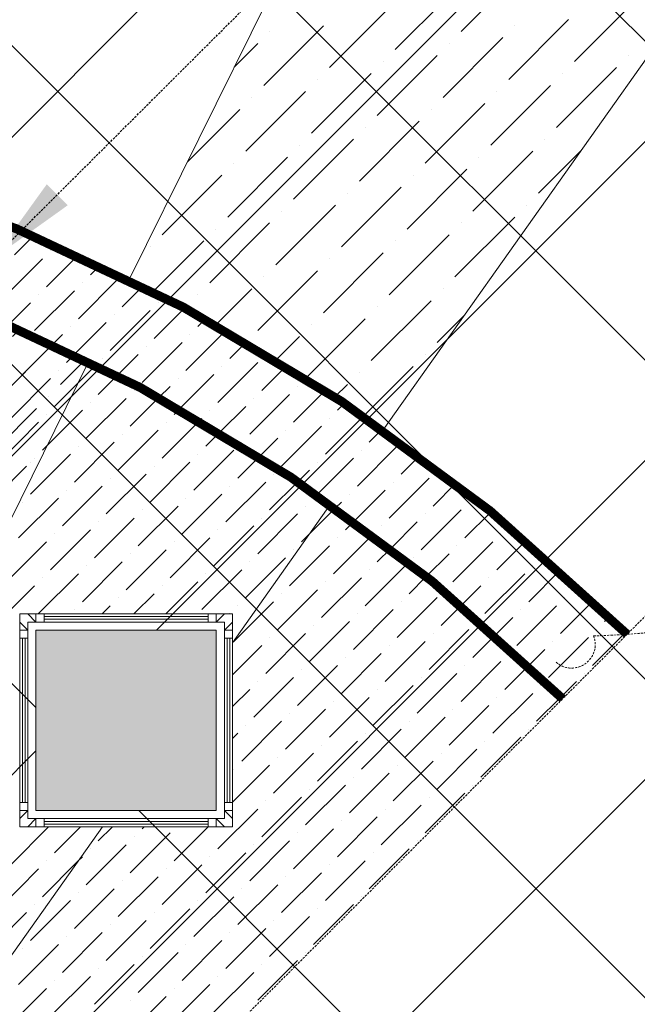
# Model space of a CAD drawing. Header units: millimetres. Extents: x 48523 to 84492, y -23473 to 14877.
# Tile 60 of 69: x 61802 to 62487, y 8004 to 9095. Entities that reach past the tile are written whole.
import ezdxf

# ---------------------------------------------------------------- set-up
doc = ezdxf.new("R2010")
doc.units = ezdxf.units.MM
doc.header["$MEASUREMENT"] = 0
doc.linetypes.add('HIDDENX2', pattern=[0.75, 0.5, -0.25])
doc.linetypes.add('RCP XREF$0$( Hidden )', pattern=[0.375, 0.25, -0.125])
doc.layers.get('0').update_dxf_attribs({"lineweight": 5})
for name, color, linetype, lineweight, true_color in [('M-MEP-ELLG-CABLE', 7, 'HIDDENX2', 15, 0x055f91), ('M-MEP-ELLG-LIGHT', 5, 'Continuous', 15, 0x0000ff), ('RCP XREF$0$A-CEILING-01', 9, 'Continuous', 0, 0x808080), ('RCP XREF$0$A-CELING ELEMENT', 9, 'Continuous', 0, 0x808080), ('RCP XREF$0$A-FLOORING', 9, 'Continuous', 0, 0x808080), ('RCP XREF$0$A-Wall & Column', 9, 'Continuous', 0, 0x808080)]:
    doc.layers.add(name, color=color, linetype=linetype, lineweight=lineweight, true_color=true_color)
doc.layers.add('RCP XREF$0$Z-TB-NONPLOT', color=9, linetype='Continuous', lineweight=0, true_color=0x808080, plot=False)
doc.styles.add('Oswald Light', font='txt')
doc.dimstyles.new('MDS-50', dxfattribs={"dimtxt": 100, "dimasz": 100, "dimexe": 50, "dimexo": 50, "dimgap": 25, "dimtad": 1, "dimdec": 0, "dimtxsty": 'Oswald Light', "dimcen": 0, "dimdle": 1.5875, "dimazin": 0, "dimtfac": 1, "dimtdec": 0, "dimtix": 1, "dimtmove": 0, "dimatfit": 0, "dimfxl": 1, "dimfrac": 2, "dimtolj": 1, "dimarcsym": 0})

# ---------------------------------------------------------------- blocks, each defined once
blk = doc.blocks.new('RCP XREF')
at = {"layer": 'RCP XREF$0$A-Wall & Column', "lineweight": 0, "true_color": 0x808080}
h = blk.add_hatch(color=8, dxfattribs=at)
h.dxf.hatch_style = 1
h.paths.add_polyline_path([(12020, 8418.4), (11820, 8418.4), (11820, 8218.4), (12020, 8218.4)])
at = {"layer": 'RCP XREF$0$A-CEILING-01', "color": 8, "linetype": 'Continuous', "lineweight": 0, "true_color": 0x808080}
for p, q in [((11820, 8332.5), (6772.5, 13380)), ((13132.5, 7373.6), (7126.1, 13380)), ((13309.2, 7550.4), (7479.7, 13380)), ((13662.8, 7904), (8186.8, 13380)), ((6452, 3270), (14450, 11268)), ((11953.9, 8418.4), (14450, 10914.5)), ((7159.1, 3270), (14450, 10560.9)), ((7512.6, 3270), (14450, 10207.4)), ((13486, 7727.2), (12020, 9193.2)), ((6135, 3306.6), (11958.4, 9130)), ((6805.5, 3270), (11820, 8284.5)), ((12955.7, 7196.9), (11934.1, 8218.4))]:
    blk.add_line(p, q, dxfattribs=at)
at = {"layer": 'RCP XREF$0$A-CEILING-01', "color": 8, "lineweight": 0, "true_color": 0x808080}
for p, q in [((11820, 8418.4), (12020, 8418.4)), ((11820, 8218.4), (11820, 8418.4)), ((11820, 8418.4), (12020, 8418.4)), ((11820, 8218.4), (11820, 8418.4)), ((12020, 8418.4), (12020, 8218.4)), ((12020, 8418.4), (12020, 8218.4)), ((12020, 8218.4), (11820, 8218.4)), ((12020, 8218.4), (11820, 8218.4))]:
    blk.add_line(p, q, dxfattribs=at)
for centre, radius, start, end in [((11004.6, 6932.9), 2087.3, 45.1925, 224.8075), ((11003.8, 6932.2), 1987.3, 45.2002, 224.7998)]:
    blk.add_arc(centre, radius, start, end, dxfattribs=at)
at = {"layer": 'RCP XREF$0$A-CELING ELEMENT', "color": 8, "lineweight": 0, "true_color": 0x808080}
for p, q in [((11923.5, 8807.1), (13250, 11490.4)), ((12205.2, 8640.3), (13250, 10115.6)), ((11141.6, 7225.4), (11878.8, 8716.6)), ((12038, 8404.2), (12146.8, 8557.9)), ((11185.4, 7200.4), (11893.7, 8200.4))]:
    blk.add_line(p, q, dxfattribs=at)
at = {"layer": 'RCP XREF$0$A-CELING ELEMENT', "color": 8, "linetype": 'RCP XREF$0$( Hidden )', "lineweight": 0, "ltscale": 10, "true_color": 0x808080}
blk.add_line((13250, 9188.2), (8781.8, 4720), dxfattribs=at)
at = {"layer": 'RCP XREF$0$A-CELING ELEMENT', "color": 8, "linetype": 'Continuous', "lineweight": 0, "true_color": 0x808080, "transparency": 33554687}
for p, q in [((12291.4, 9081.9), (12357.6, 9148.2)), ((12218.4, 9062), (12284.7, 9128.3)), ((12417.3, 9048.8), (12483.6, 9115.1)), ((12145.5, 9042.1), (12211.8, 9108.4)), ((12344.4, 9028.9), (12410.7, 9095.2)), ((12072.6, 9022.2), (12138.9, 9088.5)), ((12351, 9088.5), (12351, 9088.5)), ((12079.2, 9081.9), (12079.2, 9081.9)), ((12271.5, 9009), (12337.8, 9075.3)), ((12039.9, 9042.6), (12066, 9068.7)), ((12278.1, 9068.7), (12278.1, 9068.7)), ((12198.6, 8989.1), (12264.8, 9055.4)), ((12477, 9055.4), (12477, 9055.4)), ((12205.2, 9048.8), (12205.2, 9048.8)), ((12397.4, 8975.8), (12463.7, 9042.1)), ((12125.6, 8969.2), (12191.9, 9035.5)), ((12132.3, 9028.9), (12132.3, 9028.9)), ((12404.1, 9035.5), (12404.1, 9035.5)), ((12324.5, 8956), (12390.8, 9022.2)), ((12052.7, 8949.3), (12119, 9015.6)), ((12059.3, 9009), (12059.3, 9009)), ((12331.1, 9015.6), (12331.1, 9015.6)), ((11988.1, 8937.7), (12046.1, 8995.7)), ((12251.6, 8936.1), (12317.9, 9002.4)), ((12258.2, 8995.7), (12258.2, 8995.7)), ((12178.7, 8916.2), (12245, 8982.5)), ((12185.3, 8975.8), (12185.3, 8975.8)), ((12105.7, 8896.3), (12172, 8962.6)), ((12384.2, 8962.6), (12384.2, 8962.6)), ((12112.4, 8956), (12112.4, 8956)), ((12032.8, 8876.4), (12099.1, 8942.7)), ((12304.6, 8883), (12370.9, 8949.3)), ((12311.2, 8942.7), (12311.2, 8942.7)), ((12377.5, 8902.9), (12424.2, 8949.6)), ((12039.5, 8936.1), (12039.5, 8936.1)), ((12231.7, 8863.1), (12298, 8929.4)), ((11959.9, 8856.5), (12026.2, 8922.8)), ((12238.3, 8922.8), (12238.3, 8922.8)), ((12158.8, 8843.3), (12225.1, 8909.6)), ((12165.4, 8902.9), (12165.4, 8902.9)), ((12085.9, 8823.4), (12152.1, 8889.7)), ((12364.3, 8889.7), (12364.3, 8889.7)), ((12092.5, 8883), (12092.5, 8883)), ((12284.7, 8810.1), (12351, 8876.4)), ((12012.9, 8803.5), (12079.2, 8869.8)), ((12291.4, 8869.8), (12291.4, 8869.8)), ((11796.4, 8834.4), (11817.4, 8855.4)), ((12019.6, 8863.1), (12019.6, 8863.1)), ((12211.8, 8790.2), (12278.1, 8856.5)), ((11946.6, 8843.3), (11946.6, 8843.3)), ((11950.2, 8793.7), (12006.3, 8849.9)), ((12218.4, 8849.9), (12218.4, 8849.9)), ((11831.7, 8799.1), (11866.6, 8833.9)), ((11836.2, 8838.8), (11836.2, 8838.8)), ((12138.9, 8770.3), (12205.2, 8836.6)), ((11783.1, 8785.8), (11827.3, 8830)), ((11880.4, 8812.3), (11890.8, 8822.8)), ((12145.5, 8830), (12145.5, 8830)), ((12066, 8750.5), (12132.3, 8816.7)), ((12072.6, 8810.1), (12072.6, 8810.1)), ((11867.1, 8763.7), (11911.3, 8807.9)), ((11871.5, 8803.5), (11871.5, 8803.5)), ((11915.7, 8777), (11938.4, 8799.7)), ((11818.5, 8750.5), (11862.7, 8794.6)), ((11822.9, 8790.2), (11822.9, 8790.2)), ((11999.7, 8790.2), (11999.7, 8790.2)), ((12019.4, 8756.9), (12059.3, 8796.9)), ((12271.5, 8796.9), (12271.5, 8796.9)), ((11790, 8757.3), (11814.1, 8781.4)), ((11955.5, 8781.4), (11955.5, 8781.4)), ((11985.1, 8775.6), (11986.4, 8777)), ((12191.9, 8717.3), (12258.2, 8783.6)), ((12198.6, 8777), (12198.6, 8777)), ((11902.4, 8728.4), (11946.6, 8772.6)), ((11906.9, 8768.1), (11906.9, 8768.1)), ((11951.1, 8741.6), (11985.1, 8775.6)), ((12264.8, 8737.2), (12295.5, 8767.9)), ((11858.3, 8754.9), (11858.3, 8754.9)), ((11862.9, 8724.2), (11898, 8759.3)), ((11999.7, 8754.9), (12008, 8763.2)), ((12119.2, 8697.7), (12185.3, 8763.7)), ((12125.6, 8757.1), (12125.6, 8757.1)), ((11794.2, 8743.8), (11802.3, 8752)), ((11838.9, 8735.5), (11849.4, 8746)), ((11986.4, 8706.3), (12030.6, 8750.5)), ((11990.8, 8746), (11990.8, 8746)), ((12086.5, 8717.9), (12112.4, 8743.8)), ((11774.3, 8670.9), (11838.9, 8735.5)), ((11805.2, 8701.8), (11838.9, 8735.5)), ((11809.6, 8741.6), (11809.6, 8741.6)), ((11937.8, 8693), (11982, 8737.2)), ((11942.2, 8732.8), (11942.2, 8732.8)), ((12035, 8719.5), (12053.2, 8737.7)), ((11853.8, 8715.1), (11862.9, 8724.2)), ((11910.2, 8700.7), (11933.4, 8723.9)), ((12074.8, 8723.9), (12074.8, 8723.9)), ((12251.6, 8723.9), (12251.6, 8723.9)), ((11847.2, 8690.8), (11874.8, 8718.4)), ((11893.6, 8719.5), (11893.6, 8719.5)), ((12021.8, 8670.9), (12066, 8715.1)), ((12070.4, 8684.2), (12097.5, 8711.2)), ((11840.6, 8666.5), (11884.8, 8710.7)), ((11845, 8706.3), (11845, 8706.3)), ((11889.2, 8679.7), (11910.2, 8700.7)), ((11979.2, 8663.6), (12017.4, 8701.8)), ((12026.2, 8710.7), (12026.2, 8710.7)), ((12178.7, 8704), (12178.7, 8704)), ((12183.2, 8655.6), (12238.3, 8710.7)), ((11792, 8653.2), (11836.2, 8697.4)), ((11977.6, 8697.4), (11977.6, 8697.4)), ((12119, 8697.4), (12119.2, 8697.7)), ((12151.5, 8676.9), (12165.4, 8690.8)), ((11929, 8684.2), (11929, 8684.2)), ((11956.4, 8676.3), (11968.7, 8688.6)), ((12057.1, 8635.5), (12101.3, 8679.7)), ((12105.7, 8648.8), (12140.8, 8683.9)), ((12110.2, 8688.6), (12110.2, 8688.6)), ((11833.9, 8677.5), (11833.9, 8677.5)), ((11875.9, 8631.1), (11920.1, 8675.3)), ((11880.4, 8670.9), (11880.4, 8670.9)), ((11924.5, 8644.4), (11956.4, 8676.3)), ((12061.5, 8675.3), (12061.5, 8675.3)), ((12154.4, 8662.1), (12162.1, 8669.8)), ((11754.4, 8598), (11820.7, 8664.3)), ((11827.3, 8617.9), (11871.5, 8662.1)), ((11831.7, 8657.6), (11831.7, 8657.6)), ((11973.2, 8657.6), (11979.2, 8663.6)), ((12012.9, 8662.1), (12012.9, 8662.1)), ((12023.9, 8637.7), (12052.7, 8666.5)), ((11778.7, 8604.6), (11822.9, 8648.8)), ((11959.9, 8609), (12001.6, 8650.8)), ((11964.3, 8648.8), (11964.3, 8648.8)), ((12001.6, 8650.8), (12004.1, 8653.2)), ((12141.1, 8613.5), (12183.2, 8655.6)), ((12145.5, 8653.2), (12145.5, 8653.2)), ((11911.3, 8595.8), (11955.5, 8640)), ((11915.7, 8635.5), (11915.7, 8635.5)), ((12008.5, 8622.3), (12023.9, 8637.7)), ((12092.5, 8600.2), (12136.7, 8644.4)), ((12096.9, 8640), (12096.9, 8640)), ((12189.7, 8626.7), (12204.1, 8641.1)), ((11862.7, 8582.5), (11906.9, 8626.7)), ((12048.3, 8626.7), (12048.3, 8626.7)), ((12067.7, 8610.7), (12088.1, 8631.1)), ((11814.1, 8569.3), (11858.3, 8613.5)), ((11827.3, 8617.9), (11832.5, 8623.1)), ((11867.1, 8622.3), (11867.1, 8622.3)), ((11995.3, 8573.7), (12039.5, 8617.9)), ((11999.7, 8613.5), (11999.7, 8613.5)), ((12176.5, 8578.1), (12220.6, 8622.3)), ((12180.9, 8617.9), (12180.9, 8617.9)), ((11814.1, 8604.6), (11814.1, 8604.6)), ((11818.5, 8609), (11818.5, 8609)), ((11946.6, 8560.4), (11990.8, 8604.6)), ((12043.9, 8586.9), (12067.7, 8610.7)), ((12131.5, 8568.5), (12172, 8609)), ((12132.3, 8604.6), (12132.3, 8604.6)), ((12225.1, 8591.4), (12245.2, 8611.5)), ((11765.4, 8556), (11809.6, 8600.2)), ((11898, 8547.2), (11942.2, 8591.4)), ((11951.1, 8600.2), (11951.1, 8600.2)), ((12083.6, 8591.4), (12083.6, 8591.4)), ((12110.5, 8582.8), (12123.4, 8595.8)), ((12264.8, 8595.8), (12264.8, 8595.8)), ((11902.4, 8586.9), (11902.4, 8586.9)), ((12030.6, 8538.3), (12074.8, 8582.5)), ((12079.2, 8551.6), (12110.5, 8582.8)), ((12211.8, 8542.7), (12256, 8586.9)), ((12216.2, 8582.5), (12216.2, 8582.5)), ((12260.4, 8556), (12285.4, 8581)), ((11849.4, 8533.9), (11893.6, 8578.1)), ((11853.8, 8573.7), (11853.8, 8573.7)), ((11982, 8525.1), (12026.2, 8569.3)), ((12035, 8578.1), (12035, 8578.1)), ((12167.6, 8569.3), (12167.6, 8569.3)), ((12172.9, 8539.2), (12207.4, 8573.7)), ((11800.8, 8520.6), (11845, 8564.8)), ((11805.2, 8560.4), (11805.2, 8560.4)), ((11986.4, 8564.8), (11986.4, 8564.8)), ((12127.8, 8564.8), (12131.5, 8568.5)), ((12152.3, 8554), (12158.8, 8560.4)), ((12300.2, 8560.4), (12300.2, 8560.4)), ((11933.4, 8511.8), (11977.6, 8556)), ((11937.8, 8551.6), (11937.8, 8551.6)), ((12114.6, 8516.2), (12152.3, 8554)), ((12119, 8556), (12119, 8556)), ((12247.2, 8507.4), (12291.4, 8551.6)), ((12295.8, 8520.6), (12324.8, 8549.7)), ((11884.8, 8498.5), (11929, 8542.7)), ((11889.2, 8538.3), (11889.2, 8538.3)), ((12066, 8503), (12110.2, 8547.2)), ((12070.4, 8542.7), (12070.4, 8542.7)), ((12163.2, 8529.5), (12172.9, 8539.2)), ((12213.4, 8508.9), (12242.7, 8538.3)), ((12251.6, 8547.2), (12251.6, 8547.2)), ((11836.2, 8485.3), (11880.4, 8529.5)), ((12017.4, 8489.7), (12061.5, 8533.9)), ((12021.8, 8529.5), (12021.8, 8529.5)), ((12203, 8533.9), (12203, 8533.9)), ((11787.5, 8472), (11831.7, 8516.2)), ((11840.6, 8525.1), (11840.6, 8525.1)), ((11968.7, 8476.4), (12012.9, 8520.6)), ((11973.2, 8516.2), (11973.2, 8516.2)), ((12149.9, 8480.9), (12193.3, 8524.2)), ((12154.4, 8520.6), (12154.4, 8520.6)), ((12193.3, 8524.2), (12194.1, 8525.1)), ((12282.5, 8472), (12326.7, 8516.2)), ((12331.1, 8485.3), (12363.3, 8517.4)), ((12335.6, 8525.1), (12335.6, 8525.1)), ((11920.1, 8463.2), (11964.3, 8507.4)), ((12101.3, 8467.6), (12145.5, 8511.8)), ((12105.7, 8507.4), (12105.7, 8507.4)), ((12198.6, 8494.1), (12213.4, 8508.9)), ((12286.9, 8511.8), (12286.9, 8511.8)), ((11871.5, 8449.9), (11915.7, 8494.1)), ((11924.5, 8503), (11924.5, 8503)), ((12052.7, 8454.4), (12096.9, 8498.5)), ((12057.1, 8494.1), (12057.1, 8494.1)), ((12238.3, 8498.5), (12238.3, 8498.5)), ((12252.9, 8477.8), (12278.1, 8503)), ((12379.7, 8498.5), (12382.2, 8501)), ((11875.9, 8489.7), (11875.9, 8489.7)), ((12004.1, 8441.1), (12048.3, 8485.3)), ((12185.3, 8445.5), (12229.5, 8489.7)), ((12189.7, 8485.3), (12189.7, 8485.3)), ((12366.5, 8449.9), (12400.9, 8484.4)), ((12370.9, 8489.7), (12370.9, 8489.7)), ((11822.9, 8436.7), (11867.1, 8480.9)), ((11827.3, 8476.4), (11827.3, 8476.4)), ((11964.1, 8436.4), (11999.7, 8472)), ((12008.5, 8480.9), (12008.5, 8480.9)), ((12136.7, 8432.3), (12180.9, 8476.4)), ((12141.1, 8472), (12141.1, 8472)), ((12233.9, 8458.8), (12252.9, 8477.8)), ((12317.9, 8436.7), (12362.1, 8480.9)), ((12322.3, 8476.4), (12322.3, 8476.4)), ((11774.3, 8423.4), (11818.5, 8467.6)), ((11959.9, 8467.6), (11959.9, 8467.6)), ((12088.1, 8419), (12132.3, 8463.2)), ((12273.7, 8463.2), (12273.7, 8463.2)), ((12291.6, 8445.7), (12313.5, 8467.6)), ((12415.1, 8463.2), (12419.4, 8467.5)), ((11911.3, 8454.4), (11911.3, 8454.4)), ((11928.7, 8436.4), (11951.1, 8458.8)), ((12039.5, 8405.7), (12083.6, 8449.9)), ((12092.5, 8458.8), (12092.5, 8458.8)), ((12220.6, 8410.2), (12264.8, 8454.4)), ((12225.1, 8449.9), (12225.1, 8449.9)), ((12401.8, 8414.6), (12437.7, 8450.5)), ((12406.3, 8454.4), (12406.3, 8454.4)), ((11862.7, 8441.1), (11862.7, 8441.1)), ((11893.3, 8436.4), (11902.4, 8445.5)), ((12043.9, 8445.5), (12043.9, 8445.5)), ((12172, 8396.9), (12216.2, 8441.1)), ((12269.3, 8423.4), (12291.6, 8445.7)), ((12353.2, 8401.3), (12397.4, 8445.5)), ((12357.6, 8441.1), (12357.6, 8441.1)), ((12034.8, 8436.4), (12035, 8436.7)), ((12123.4, 8383.6), (12167.6, 8427.8)), ((12176.5, 8436.7), (12176.5, 8436.7)), ((12309, 8427.8), (12309, 8427.8)), ((12329.3, 8412.8), (12348.8, 8432.3)), ((12450.5, 8427.8), (12455.8, 8433.2)), ((12127.8, 8423.4), (12127.8, 8423.4)), ((12256, 8374.8), (12300.2, 8419)), ((12441.6, 8419), (12441.6, 8419)), ((12074.8, 8370.4), (12119, 8414.6)), ((12079.2, 8410.2), (12079.2, 8410.2)), ((12207.4, 8361.5), (12251.6, 8405.7)), ((12260.4, 8414.6), (12260.4, 8414.6)), ((12304.6, 8388.1), (12329.3, 8412.8)), ((12388.6, 8366), (12432.8, 8410.2)), ((12393, 8405.7), (12393, 8405.7)), ((12437.2, 8379.2), (12473.7, 8415.7)), ((12038, 8368.9), (12070.4, 8401.3)), ((12211.8, 8401.3), (12211.8, 8401.3)), ((12366.2, 8378.9), (12384.2, 8396.9)), ((12158.8, 8348.3), (12203, 8392.5)), ((12163.2, 8388.1), (12163.2, 8388.1)), ((12291.4, 8339.4), (12335.6, 8383.6)), ((12344.4, 8392.5), (12344.4, 8392.5)), ((12110.2, 8335), (12154.4, 8379.2)), ((12114.6, 8374.8), (12114.6, 8374.8)), ((12295.8, 8379.2), (12295.8, 8379.2)), ((12340, 8352.7), (12366.2, 8378.9)), ((12061.5, 8321.8), (12105.7, 8366)), ((12242.7, 8326.2), (12286.9, 8370.4)), ((12247.2, 8366), (12247.2, 8366)), ((12428.4, 8370.4), (12428.4, 8370.4)), ((12038, 8333.6), (12057.1, 8352.7)), ((12066, 8361.5), (12066, 8361.5)), ((12194.1, 8312.9), (12238.3, 8357.1)), ((12198.6, 8352.7), (12198.6, 8352.7)), ((12379.7, 8357.1), (12379.7, 8357.1)), ((12402.2, 8344.2), (12419.5, 8361.5)), ((12145.5, 8299.7), (12189.7, 8343.9)), ((12326.7, 8304.1), (12370.9, 8348.3)), ((12331.1, 8343.9), (12331.1, 8343.9)), ((12375.3, 8317.4), (12402.2, 8344.2)), ((12096.9, 8286.4), (12141.1, 8330.6)), ((12149.9, 8339.4), (12149.9, 8339.4)), ((12278.1, 8290.8), (12322.3, 8335)), ((12282.5, 8330.6), (12282.5, 8330.6)), ((12101.3, 8326.2), (12101.3, 8326.2)), ((12229.5, 8277.6), (12273.7, 8321.8)), ((12048.3, 8273.2), (12092.5, 8317.4)), ((12052.7, 8312.9), (12052.7, 8312.9)), ((12180.9, 8264.3), (12225.1, 8308.5)), ((12233.9, 8317.4), (12233.9, 8317.4)), ((12366.5, 8308.5), (12366.5, 8308.5)), ((12038, 8298.2), (12043.9, 8304.1)), ((12185.3, 8304.1), (12185.3, 8304.1)), ((12313.5, 8255.5), (12357.6, 8299.7)), ((12132.3, 8251.1), (12176.5, 8295.3)), ((12136.7, 8290.8), (12136.7, 8290.8)), ((12264.8, 8242.2), (12309, 8286.4)), ((12317.9, 8295.3), (12317.9, 8295.3)), ((12083.6, 8237.8), (12127.8, 8282)), ((12088.1, 8277.6), (12088.1, 8277.6)), ((12269.3, 8282), (12269.3, 8282)), ((12038, 8227.5), (12079.2, 8268.7)), ((12039.5, 8264.3), (12039.5, 8264.3)), ((12216.2, 8229), (12260.4, 8273.2)), ((12220.6, 8268.7), (12220.6, 8268.7)), ((12167.6, 8215.7), (12211.8, 8259.9)), ((12172, 8255.5), (12172, 8255.5)), ((12119, 8202.4), (12163.2, 8246.6)), ((12123.4, 8242.2), (12123.4, 8242.2)), ((12304.6, 8246.6), (12304.6, 8246.6)), ((12070.4, 8189.2), (12114.6, 8233.4)), ((12251.6, 8193.6), (12295.8, 8237.8)), ((12256, 8233.4), (12256, 8233.4)), ((12021.8, 8175.9), (12066, 8220.1)), ((12074.8, 8229), (12074.8, 8229)), ((12203, 8180.3), (12247.2, 8224.5)), ((12207.4, 8220.1), (12207.4, 8220.1)), ((12154.4, 8167.1), (12198.6, 8211.3)), ((11792, 8158.3), (11834.1, 8200.4)), ((11840.6, 8171.5), (11869.5, 8200.4)), ((11889.2, 8184.8), (11904.8, 8200.4)), ((11937.8, 8198), (11940.2, 8200.4)), ((11973.2, 8162.7), (12010.9, 8200.4)), ((12105.7, 8153.8), (12149.9, 8198)), ((12158.8, 8206.9), (12158.8, 8206.9)), ((11924.5, 8149.4), (11968.7, 8193.6)), ((11929, 8189.2), (11929, 8189.2)), ((12110.2, 8193.6), (12110.2, 8193.6)), ((11875.9, 8136.2), (11920.1, 8180.3)), ((12057.1, 8140.6), (12101.3, 8184.8)), ((12061.5, 8180.3), (12061.5, 8180.3)), ((12242.7, 8184.8), (12242.7, 8184.8)), ((11866.5, 8162.1), (11871.5, 8167.1)), ((11880.4, 8175.9), (11880.4, 8175.9)), ((12008.5, 8127.3), (12052.7, 8171.5)), ((12012.9, 8167.1), (12012.9, 8167.1)), ((12189.7, 8131.7), (12233.9, 8175.9)), ((12194.1, 8171.5), (12194.1, 8171.5)), ((11827.3, 8122.9), (11866.5, 8162.1)), ((11831.7, 8162.7), (11831.7, 8162.7)), ((11959.9, 8114.1), (12004.1, 8158.3)), ((12141.1, 8118.5), (12185.3, 8162.7)), ((12145.5, 8158.3), (12145.5, 8158.3)), ((11778.7, 8109.6), (11822.9, 8153.8)), ((11911.3, 8100.8), (11955.5, 8145)), ((11964.3, 8153.8), (11964.3, 8153.8)), ((12092.5, 8105.2), (12136.7, 8149.4)), ((12096.9, 8145), (12096.9, 8145)), ((11915.7, 8140.6), (11915.7, 8140.6)), ((12043.9, 8092), (12088.1, 8136.2)), ((11862.7, 8087.5), (11906.9, 8131.7)), ((11867.1, 8127.3), (11867.1, 8127.3)), ((11995.3, 8078.7), (12039.5, 8122.9)), ((12048.3, 8131.7), (12048.3, 8131.7)), ((12180.9, 8122.9), (12180.9, 8122.9)), ((11814.1, 8074.3), (11858.3, 8118.5)), ((11818.5, 8114.1), (11818.5, 8114.1)), ((11999.7, 8118.5), (11999.7, 8118.5)), ((12127.8, 8069.9), (12172, 8114.1)), ((11765.4, 8061), (11809.6, 8105.2)), ((11946.6, 8065.4), (11990.8, 8109.6)), ((11951.1, 8105.2), (11951.1, 8105.2)), ((12079.2, 8056.6), (12123.4, 8100.8)), ((12132.3, 8109.6), (12132.3, 8109.6)), ((11898, 8052.2), (11942.2, 8096.4)), ((11902.4, 8092), (11902.4, 8092)), ((12083.6, 8096.4), (12083.6, 8096.4)), ((11849.4, 8038.9), (11893.6, 8083.1)), ((11853.8, 8078.7), (11853.8, 8078.7)), ((12030.6, 8043.3), (12074.8, 8087.5)), ((12035, 8083.1), (12035, 8083.1)), ((11800.8, 8025.7), (11845, 8069.9)), ((11982, 8030.1), (12026.2, 8074.3)), ((11986.4, 8069.9), (11986.4, 8069.9)), ((11805.2, 8065.4), (11805.2, 8065.4)), ((11933.4, 8016.8), (11977.6, 8061)), ((11937.8, 8056.6), (11937.8, 8056.6)), ((12119, 8061), (12119, 8061)), ((11884.8, 8003.6), (11929, 8047.8)), ((12066, 8008), (12110.2, 8052.2)), ((12070.4, 8047.8), (12070.4, 8047.8)), ((11836.2, 7990.3), (11880.4, 8034.5)), ((11889.2, 8043.3), (11889.2, 8043.3)), ((12017.4, 7994.7), (12061.5, 8038.9)), ((12021.8, 8034.5), (12021.8, 8034.5)), ((11840.6, 8030.1), (11840.6, 8030.1)), ((11968.7, 7981.5), (12012.9, 8025.7)), ((11787.5, 7977.1), (11831.7, 8021.2)), ((11920.1, 7968.2), (11964.3, 8012.4)), ((11973.2, 8021.2), (11973.2, 8021.2)), ((11924.5, 8008), (11924.5, 8008))]:
    blk.add_line(p, q, dxfattribs=at)
at = {"layer": 'RCP XREF$0$A-FLOORING', "color": 8, "lineweight": 0, "true_color": 0x808080}
for p, q in [((11802, 8436.4), (12038, 8436.4)), ((11802, 8200.4), (11802, 8436.4)), ((12038, 8436.4), (12038, 8200.4)), ((12038, 8200.4), (11802, 8200.4))]:
    blk.add_line(p, q, dxfattribs=at)
at = {"layer": 'RCP XREF$0$A-Wall & Column', "color": 8, "lineweight": 0, "true_color": 0x808080}
for p, q in [((11802, 8427.4), (11802, 8418.4)), ((11811, 8436.4), (11820, 8436.4)), ((11829, 8436.4), (12011, 8436.4)), ((11829, 8433.4), (12011, 8433.4)), ((11829, 8430.4), (12011, 8430.4)), ((12020, 8436.4), (12029, 8436.4)), ((12038, 8427.4), (12038, 8418.4)), ((11820, 8418.4), (12020, 8418.4)), ((11820, 8218.4), (11820, 8418.4)), ((12020, 8418.4), (12020, 8218.4)), ((11802, 8409.4), (11802, 8227.4)), ((11805, 8409.4), (11805, 8227.4)), ((11808, 8409.4), (11808, 8227.4)), ((12032, 8409.4), (12032, 8227.4)), ((12035, 8409.4), (12035, 8227.4)), ((12038, 8409.4), (12038, 8227.4)), ((11802, 8209.4), (11802, 8218.4)), ((12020, 8218.4), (11820, 8218.4)), ((12038, 8218.4), (12038, 8209.4)), ((11811, 8200.4), (11820, 8200.4)), ((11829, 8206.4), (12011, 8206.4)), ((11829, 8203.4), (12011, 8203.4)), ((11829, 8200.4), (12011, 8200.4)), ((12029, 8200.4), (12020, 8200.4))]:
    blk.add_line(p, q, dxfattribs=at)
for points in [[(11820, 8427.4), (11811, 8436.4), (11802, 8436.4), (11802, 8427.4), (11811, 8418.4)], [(11829, 8427.4), (11829, 8436.4), (11820, 8436.4), (11820, 8427.4)], [(12020, 8427.4), (12020, 8436.4), (12011, 8436.4), (12011, 8427.4)], [(12029, 8418.4), (12038, 8427.4), (12038, 8436.4), (12029, 8436.4), (12020, 8427.4)], [(11811, 8418.4), (11802, 8418.4), (11802, 8409.4), (11811, 8409.4)], [(12029, 8409.4), (12038, 8409.4), (12038, 8418.4), (12029, 8418.4)], [(11811, 8227.4), (11802, 8227.4), (11802, 8218.4), (11811, 8218.4)], [(12029, 8218.4), (12038, 8218.4), (12038, 8227.4), (12029, 8227.4)], [(11811, 8218.4), (11802, 8209.4), (11802, 8200.4), (11811, 8200.4), (11820, 8209.4)], [(11820, 8209.4), (11820, 8200.4), (11829, 8200.4), (11829, 8209.4)], [(12011, 8209.4), (12011, 8200.4), (12020, 8200.4), (12020, 8209.4)], [(12020, 8209.4), (12029, 8200.4), (12038, 8200.4), (12038, 8209.4), (12029, 8218.4)]]:
    blk.add_lwpolyline(points, dxfattribs=at)
blk.add_lwpolyline([(11811, 8209.4), (12029, 8209.4), (12029, 8427.4), (11811, 8427.4)], close=True, dxfattribs=at)
at = {"layer": 'RCP XREF$0$Z-TB-NONPLOT', "color": 8, "lineweight": 0, "true_color": 0x808080}
for p, q in [((11802, 8436.4), (12038, 8436.4)), ((11802, 8200.4), (11802, 8436.4)), ((12038, 8436.4), (12038, 8200.4)), ((12038, 8200.4), (11802, 8200.4))]:
    blk.add_line(p, q, dxfattribs=at)

msp = doc.modelspace()

# ---------------------------------------------------------------- linework, layer by layer
at = {"layer": 'M-MEP-ELLG-CABLE', "color": 1, "ltscale": 5, "true_color": 0xff0000}
msp.add_lwpolyline([(62438.4, 8412, 0.813068), (62784.9, 10378.8, -0.155402), (61232.1, 10502.2, -0.133357), (59493.4, 10037.2, 0.335314), (58439.1, 10206, -0.583679), (58755.2, 9574.4, -0.293805), (57776.3, 8612.6, -0.509133), (57051.4, 7276.1, -0.503434), (56820.4, 6162.4, -0.396044), (56800, 5330.3, -0.630312), (56484, 7017.2, -0.480048), (56635.4, 8031.8, -0.564154), (56932.6, 8974.6, -0.504283), (59140.2, 11316.1, -0.692532), (60445, 11780.8, -0.633277), (62355.4, 11850.4)], format="xyb", dxfattribs=at)
msp.add_arc((62414.1, 8402.4), 26.1, 228.8615, 21.5944, dxfattribs=at)
at = {"layer": 'M-MEP-ELLG-LIGHT', "color": 1, "linetype": 'HIDDENX2', "true_color": 0xff0000, "const_width": 10}
for points in [[(62475.6, 8413.8, 0.996645), (59523.7, 5461.9, 1)], [(62404.1, 8342.3, 0.996512), (59593.7, 5531.9, 1)]]:
    msp.add_lwpolyline(points, format="xyb", dxfattribs=at)

# ---------------------------------------------------------------- block references
msp.add_blockref('RCP XREF', (50000, 0))

# ---------------------------------------------------------------- leaders
at = {"layer": 'M-MEP-ELLG-CABLE', "color": 1, "ltscale": 5, "true_color": 0xff0000}
msp.add_leader([(61772.8, 8830.4), (62310.2, 9366.3), (63177.7, 9366.3)], dimstyle='MDS-50', override={"dimgap": 25, "dimtad": 0}, dxfattribs=at)

doc.saveas('drawing.dxf')
